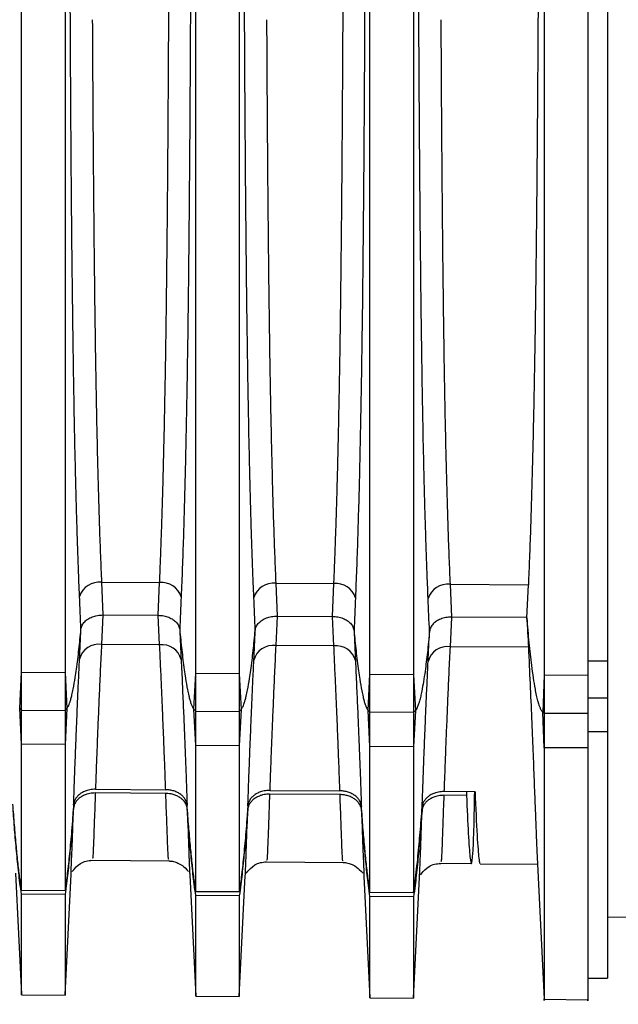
# Model space of a CAD drawing. Header units: millimetres. Extents: x -103 to 103, y -42 to 108.
# Tile 10 of 26: x -44 to -31, y 19 to 42. Entities that reach past the tile are written whole.
import ezdxf

# ---------------------------------------------------------------- set-up
doc = ezdxf.new("R2010")
doc.units = ezdxf.units.MM

msp = doc.modelspace()

# ---------------------------------------------------------------- linework, layer by layer
at = {"color": 7, "linetype": 'Continuous', "lineweight": 25}
for p, q in [((-31, 107), (-31, 19.866)), ((-44.45, 21.884), (-44.45, 89.979)), ((-43.45, 89.985), (-43.45, 21.878)), ((-40.45, 21.858), (-40.45, 90.003)), ((-39.45, 90.009), (-39.45, 21.852)), ((-36.45, 21.832), (-36.45, 90.027)), ((-35.45, 90.033), (-35.45, 21.826)), ((-42.613, 28.954), (-41.279, 28.946)), ((-42.613, 28.954), (-42.582, 28.202)), ((-41.311, 28.194), (-41.279, 28.946)), ((-38.613, 28.93), (-37.279, 28.922)), ((-38.613, 28.93), (-38.581, 28.177)), ((-37.311, 28.169), (-37.279, 28.922)), ((-34.613, 28.907), (-34.581, 28.152)), ((-32.847, 28.139), (-32.815, 28.894)), ((-42.582, 28.202), (-42.613, 27.525)), ((-42.582, 28.202), (-41.311, 28.194)), ((-41.279, 27.517), (-41.311, 28.194)), ((-38.581, 28.177), (-38.613, 27.499)), ((-38.581, 28.177), (-37.311, 28.169)), ((-37.279, 27.491), (-37.311, 28.169)), ((-34.581, 28.152), (-34.613, 27.473)), ((-32.847, 28.142), (-34.581, 28.152)), ((-41.279, 27.517), (-42.613, 27.525)), ((-37.279, 27.491), (-38.613, 27.499)), ((-31.45, 27.146), (-31, 27.146)), ((-44.491, 26.062), (-44.45, 26.89)), ((-44.45, 26.89), (-43.45, 26.884)), ((-43.45, 26.884), (-43.409, 26.055)), ((-40.491, 26.037), (-40.45, 26.867)), ((-40.45, 26.867), (-39.45, 26.861)), ((-39.45, 26.861), (-39.409, 26.031)), ((-36.491, 26.012), (-36.45, 26.843)), ((-36.45, 26.843), (-35.45, 26.837)), ((-35.45, 26.837), (-35.409, 26.006)), ((-32.45, 26.82), (-32.481, 25.968)), ((-31.45, 26.814), (-32.45, 26.82)), ((-32.45, 26.82), (-32.45, 25.155)), ((-31.45, 26.814), (-31.45, 25.149)), ((-31, 26.289), (-31.45, 26.289)), ((-44.45, 25.233), (-44.491, 26.062)), ((-44.491, 26.062), (-44.45, 26.018)), ((-44.45, 26.018), (-43.45, 26.012)), ((-43.409, 26.055), (-43.45, 25.227)), ((-43.45, 26.012), (-43.409, 26.055)), ((-40.45, 25.207), (-40.491, 26.037)), ((-40.491, 26.037), (-40.45, 25.993)), ((-40.45, 25.993), (-39.45, 25.987)), ((-39.409, 26.031), (-39.45, 25.201)), ((-39.45, 25.987), (-39.409, 26.031)), ((-36.45, 25.181), (-36.491, 26.012)), ((-36.491, 26.012), (-36.45, 25.969)), ((-35.409, 26.006), (-35.45, 25.175)), ((-35.409, 26.006), (-35.45, 25.963)), ((-35.45, 25.963), (-36.45, 25.969)), ((-32.45, 25.155), (-32.481, 25.968)), ((-32.45, 25.944), (-32.481, 25.968)), ((-31.45, 25.938), (-32.45, 25.944)), ((-31, 25.517), (-31.45, 25.517)), ((-43.45, 25.227), (-44.45, 25.233)), ((-39.45, 25.201), (-40.45, 25.207)), ((-35.45, 25.175), (-36.45, 25.181)), ((-31.45, 25.149), (-32.45, 25.155)), ((-42.752, 24.201), (-41.14, 24.191)), ((-41.137, 24.105), (-42.755, 24.116)), ((-37.137, 24.078), (-38.755, 24.089)), ((-38.752, 24.175), (-37.14, 24.164)), ((-34.235, 24.059), (-34.755, 24.063)), ((-34.039, 24.144), (-34.752, 24.148)), ((-34.235, 24.145), (-34.235, 24.059)), ((-32.619, 22.794), (-32.45, 19.38)), ((-42.861, 22.571), (-41.035, 22.555)), ((-38.861, 22.536), (-37.031, 22.52)), ((-34.861, 22.501), (-34.122, 22.494)), ((-33.922, 22.493), (-32.603, 22.481)), ((-44.588, 22.274), (-44.45, 19.487)), ((-43.45, 19.479), (-43.313, 22.254)), ((-40.588, 22.239), (-40.45, 19.452)), ((-39.45, 19.444), (-39.313, 22.219)), ((-36.588, 22.205), (-36.45, 19.417)), ((-35.45, 19.409), (-35.313, 22.185)), ((-44.45, 21.884), (-43.45, 21.878)), ((-43.45, 21.783), (-44.45, 21.79)), ((-44.45, 19.484), (-44.45, 21.79)), ((-43.45, 21.783), (-43.45, 19.476)), ((-40.45, 21.858), (-39.45, 21.852)), ((-39.45, 21.757), (-40.45, 21.764)), ((-40.45, 19.449), (-40.45, 21.764)), ((-39.45, 21.757), (-39.45, 19.441)), ((-35.45, 21.826), (-36.45, 21.832)), ((-35.45, 21.731), (-36.45, 21.738)), ((-36.45, 19.414), (-36.45, 21.738)), ((-35.45, 21.731), (-35.45, 19.406)), ((-31, 21.266), (-30.5, 21.271)), ((-31.454, 19.866), (-31, 19.866)), ((-44.45, 19.484), (-43.45, 19.476)), ((-40.45, 19.449), (-39.45, 19.441)), ((-36.45, 19.414), (-35.45, 19.406)), ((-32.451, 19.38), (-31.449, 19.371))]:
    msp.add_line(p, q, dxfattribs=at)
at = {"color": 8, "linetype": 'Continuous', "lineweight": 25}
for p, q in [((-34.613, 28.907), (-32.815, 28.896)), ((-32.815, 27.462), (-34.613, 27.473))]:
    msp.add_line(p, q, dxfattribs=at)
at = {"color": 7, "linetype": 'Continuous', "lineweight": 25}
for centre, radius, start, end in [((-42.667, 28.484), 0.472, 83.4943, 162.0594), ((-41.232, 28.479), 0.469, 17.7149, 95.8062), ((-38.667, 28.461), 0.472, 83.4951, 162.0555), ((-37.232, 28.456), 0.469, 17.7188, 95.8055), ((-34.666, 28.437), 0.472, 83.4958, 162.0515), ((-42.678, 27.078), 0.452, 81.7307, 165.7946), ((-41.22, 27.071), 0.449, 14.0436, 97.4927), ((-38.678, 27.052), 0.452, 81.7315, 165.7906), ((-37.221, 27.045), 0.449, 14.0476, 97.4919), ((-34.678, 27.026), 0.452, 81.7326, 165.7858)]:
    msp.add_arc(centre, radius, start, end, dxfattribs=at)
for points, knots in [([(-32.45, 56.691), (-32.45, 54.663), (-32.45, 52.311), (-32.45, 47.261), (-32.45, 44.564), (-32.45, 41.866)], [0, 0, 0, 0, 0.5, 0.5, 1, 1, 1, 1]), ([(-31.45, 56.697), (-31.45, 56.577), (-31.45, 56.336), (-31.45, 55.968), (-31.45, 55.593), (-31.45, 55.213), (-31.45, 54.826), (-31.45, 54.434), (-31.45, 54.035), (-31.45, 53.201), (-31.45, 51.891), (-31.45, 50.036), (-31.45, 48.091), (-31.45, 46.469), (-31.45, 45.233), (-31.45, 44.395), (-31.45, 43.555), (-31.45, 42.712), (-31.45, 42.148), (-31.45, 41.866)], [0, 0, 0, 0, 0.02949, 0.058941, 0.088367, 0.117782, 0.147198, 0.176629, 0.206088, 0.235588, 0.359293, 0.483036, 0.611091, 0.739163, 0.791411, 0.843545, 0.895639, 0.947766, 1, 1, 1, 1]), ([(-43.116, 28.63), (-43.121, 28.737), (-43.13, 28.953), (-43.143, 29.288), (-43.155, 29.631), (-43.167, 29.985), (-43.178, 30.348), (-43.189, 30.722), (-43.199, 31.105), (-43.218, 31.848), (-43.242, 33.02), (-43.267, 34.626), (-43.288, 36.34), (-43.304, 38.055), (-43.317, 39.845), (-43.325, 41.249), (-43.33, 42.306), (-43.333, 42.977), (-43.336, 43.666), (-43.338, 44.37), (-43.341, 45.089), (-43.343, 45.822), (-43.345, 46.565), (-43.347, 47.318), (-43.349, 48.077), (-43.351, 48.841), (-43.353, 49.607), (-43.354, 50.372), (-43.355, 51.133), (-43.356, 51.888), (-43.357, 52.634), (-43.358, 53.366), (-43.358, 54.085), (-43.358, 54.545), (-43.359, 54.776)], [0, 0, 0, 0, 0.01512, 0.0304, 0.045846, 0.061462, 0.077253, 0.093224, 0.10938, 0.125725, 0.185537, 0.250212, 0.31017, 0.375502, 0.435345, 0.500045, 0.522879, 0.546381, 0.570542, 0.595348, 0.620789, 0.646849, 0.673512, 0.700759, 0.728571, 0.756924, 0.785796, 0.815159, 0.844987, 0.875249, 0.905915, 0.936952, 0.968325, 1, 1, 1, 1]), ([(-40.542, 54.786), (-40.542, 54.683), (-40.542, 54.476), (-40.542, 54.159), (-40.542, 53.839), (-40.543, 53.516), (-40.543, 53.189), (-40.543, 52.859), (-40.544, 52.527), (-40.544, 52.192), (-40.544, 51.854), (-40.545, 51.515), (-40.545, 51.175), (-40.546, 50.833), (-40.546, 50.49), (-40.547, 50.146), (-40.548, 49.801), (-40.548, 49.457), (-40.549, 49.112), (-40.55, 48.767), (-40.55, 48.423), (-40.551, 48.08), (-40.552, 47.737), (-40.553, 47.396), (-40.554, 47.056), (-40.555, 46.717), (-40.556, 46.381), (-40.557, 46.046), (-40.558, 45.713), (-40.559, 45.383), (-40.56, 45.055), (-40.561, 44.73), (-40.562, 44.407), (-40.563, 44.088), (-40.564, 43.772), (-40.566, 43.459), (-40.567, 43.149), (-40.568, 42.843), (-40.57, 42.54), (-40.571, 42.241), (-40.573, 41.946), (-40.577, 41.134), (-40.584, 39.852), (-40.597, 38.062), (-40.613, 36.346), (-40.633, 34.63), (-40.659, 33.02), (-40.686, 31.71), (-40.712, 30.717), (-40.734, 29.979), (-40.758, 29.28), (-40.776, 28.84), (-40.785, 28.622)], [0, 0, 0, 0, 0.014283, 0.028509, 0.0426746, 0.0567765, 0.0708117, 0.0847769, 0.0986691, 0.1124852, 0.1262223, 0.1398773, 0.1534475, 0.1669299, 0.180322, 0.193621, 0.2068243, 0.2199294, 0.2329339, 0.2458353, 0.2586314, 0.27132, 0.2838989, 0.2963661, 0.3087195, 0.3209573, 0.3330777, 0.3450788, 0.3569591, 0.3687169, 0.3803508, 0.3918592, 0.4032409, 0.4144944, 0.4256187, 0.4366126, 0.4474749, 0.4582047, 0.468801, 0.479263, 0.4895897, 0.4997806, 0.5643932, 0.6241709, 0.689477, 0.7494243, 0.8142537, 0.8742146, 0.9067244, 0.9384999, 0.9695785, 1, 1, 1, 1]), ([(-39.116, 28.606), (-39.121, 28.714), (-39.13, 28.931), (-39.142, 29.265), (-39.155, 29.609), (-39.167, 29.964), (-39.178, 30.328), (-39.189, 30.702), (-39.199, 31.087), (-39.218, 31.83), (-39.242, 33.005), (-39.267, 34.613), (-39.288, 36.33), (-39.304, 38.048), (-39.317, 39.842), (-39.325, 41.248), (-39.33, 42.307), (-39.333, 42.979), (-39.336, 43.669), (-39.338, 44.375), (-39.341, 45.095), (-39.343, 45.829), (-39.345, 46.573), (-39.347, 47.327), (-39.349, 48.088), (-39.351, 48.853), (-39.353, 49.62), (-39.354, 50.387), (-39.355, 51.15), (-39.356, 51.906), (-39.357, 52.653), (-39.358, 53.387), (-39.358, 54.107), (-39.358, 54.568), (-39.359, 54.799)], [0, 0, 0, 0, 0.015119, 0.030398, 0.045844, 0.061459, 0.077251, 0.093222, 0.109379, 0.125725, 0.185534, 0.250212, 0.310167, 0.375503, 0.435343, 0.500045, 0.522877, 0.546377, 0.570536, 0.595342, 0.620782, 0.646841, 0.673503, 0.700751, 0.728562, 0.756916, 0.785788, 0.815153, 0.844981, 0.875245, 0.905912, 0.93695, 0.968324, 1, 1, 1, 1]), ([(-36.542, 54.809), (-36.542, 54.705), (-36.542, 54.498), (-36.542, 54.181), (-36.542, 53.86), (-36.543, 53.536), (-36.543, 53.208), (-36.543, 52.878), (-36.544, 52.545), (-36.544, 52.209), (-36.544, 51.871), (-36.545, 51.531), (-36.545, 51.19), (-36.546, 50.847), (-36.546, 50.503), (-36.547, 50.159), (-36.548, 49.813), (-36.548, 49.468), (-36.549, 49.122), (-36.55, 48.777), (-36.55, 48.432), (-36.551, 48.088), (-36.552, 47.745), (-36.553, 47.403), (-36.554, 47.062), (-36.555, 46.723), (-36.556, 46.385), (-36.557, 46.05), (-36.558, 45.716), (-36.559, 45.385), (-36.56, 45.057), (-36.561, 44.731), (-36.562, 44.408), (-36.563, 44.088), (-36.564, 43.771), (-36.566, 43.457), (-36.567, 43.147), (-36.568, 42.84), (-36.57, 42.537), (-36.571, 42.237), (-36.573, 41.941), (-36.577, 41.129), (-36.584, 39.844), (-36.597, 38.051), (-36.613, 36.333), (-36.633, 34.614), (-36.659, 33.003), (-36.686, 31.691), (-36.712, 30.697), (-36.734, 29.958), (-36.758, 29.257), (-36.776, 28.817), (-36.785, 28.598)], [0, 0, 0, 0, 0.014289, 0.028521, 0.042693, 0.056801, 0.070842, 0.084813, 0.098711, 0.112533, 0.126275, 0.139936, 0.153512, 0.166999, 0.180397, 0.193701, 0.206909, 0.220019, 0.233028, 0.245934, 0.258735, 0.271428, 0.284011, 0.296482, 0.30884, 0.321081, 0.333205, 0.34521, 0.357094, 0.368854, 0.380491, 0.392003, 0.403387, 0.414643, 0.425769, 0.436765, 0.44763, 0.458361, 0.468959, 0.479422, 0.48975, 0.499942, 0.564544, 0.62431, 0.689602, 0.749533, 0.814318, 0.874236, 0.906742, 0.938512, 0.969585, 1, 1, 1, 1]), ([(-35.116, 28.583), (-35.12, 28.691), (-35.129, 28.908), (-35.142, 29.243), (-35.155, 29.588), (-35.166, 29.943), (-35.178, 30.307), (-35.189, 30.682), (-35.199, 31.068), (-35.218, 31.813), (-35.242, 32.989), (-35.267, 34.601), (-35.288, 36.32), (-35.304, 38.042), (-35.317, 39.838), (-35.325, 41.247), (-35.33, 42.308), (-35.333, 42.981), (-35.336, 43.672), (-35.338, 44.379), (-35.341, 45.101), (-35.343, 45.835), (-35.345, 46.582), (-35.347, 47.337), (-35.349, 48.099), (-35.351, 48.865), (-35.353, 49.634), (-35.354, 50.402), (-35.355, 51.166), (-35.356, 51.924), (-35.357, 52.672), (-35.358, 53.407), (-35.358, 54.129), (-35.358, 54.59), (-35.359, 54.822)], [0, 0, 0, 0, 0.0151181, 0.0303968, 0.0458414, 0.0614571, 0.0772486, 0.0932205, 0.1093777, 0.1257247, 0.1855312, 0.2502124, 0.3101646, 0.3755026, 0.4353414, 0.5000446, 0.522875, 0.5463735, 0.5705306, 0.595335, 0.620774, 0.6468328, 0.6734949, 0.700742, 0.7285539, 0.7569083, 0.7857811, 0.8151462, 0.8449759, 0.8752404, 0.9059084, 0.9369473, 0.9683229, 1, 1, 1, 1]), ([(-41.068, 41.866), (-41.067, 42.011), (-41.066, 42.302), (-41.064, 42.742), (-41.062, 43.189), (-41.06, 43.643), (-41.058, 44.103), (-41.056, 44.57), (-41.055, 45.043), (-41.053, 45.522), (-41.051, 46.006), (-41.05, 46.494), (-41.049, 46.987), (-41.047, 47.483), (-41.046, 47.983), (-41.045, 48.485), (-41.044, 48.99), (-41.043, 49.496), (-41.042, 50.002), (-41.041, 50.509), (-41.04, 51.016), (-41.04, 51.52), (-41.039, 52.023), (-41.039, 52.523), (-41.038, 53.019), (-41.038, 53.51), (-41.037, 53.997), (-41.037, 54.313), (-41.037, 54.472)], [0, 0, 0, 0, 0.031496, 0.063549, 0.09616, 0.129327, 0.163052, 0.197335, 0.232174, 0.267571, 0.303525, 0.340036, 0.377104, 0.41473, 0.452913, 0.491653, 0.530951, 0.570805, 0.611217, 0.652186, 0.693713, 0.735796, 0.778437, 0.821635, 0.865391, 0.909703, 0.954573, 1, 1, 1, 1]), ([(-37.068, 41.866), (-37.067, 42.011), (-37.066, 42.302), (-37.064, 42.743), (-37.062, 43.191), (-37.06, 43.646), (-37.058, 44.107), (-37.056, 44.575), (-37.055, 45.049), (-37.053, 45.528), (-37.051, 46.013), (-37.05, 46.502), (-37.049, 46.996), (-37.047, 47.493), (-37.046, 47.994), (-37.045, 48.497), (-37.044, 49.002), (-37.043, 49.509), (-37.042, 50.017), (-37.041, 50.525), (-37.04, 51.032), (-37.04, 51.538), (-37.039, 52.042), (-37.039, 52.542), (-37.038, 53.04), (-37.038, 53.532), (-37.037, 54.019), (-37.037, 54.335), (-37.037, 54.495)], [0, 0, 0, 0, 0.0314928, 0.063543, 0.0961508, 0.1293161, 0.1630388, 0.1973191, 0.2321569, 0.2675522, 0.303505, 0.3400153, 0.3770831, 0.4147084, 0.4528912, 0.4916316, 0.5309294, 0.5707847, 0.6111975, 0.6521678, 0.6936956, 0.7357809, 0.7784237, 0.821624, 0.8653818, 0.909697, 0.9545698, 1, 1, 1, 1]), ([(-32.559, 54.494), (-32.559, 54.376), (-32.559, 54.143), (-32.559, 53.786), (-32.559, 53.425), (-32.56, 53.062), (-32.56, 52.696), (-32.56, 52.328), (-32.561, 51.957), (-32.561, 51.585), (-32.562, 51.212), (-32.563, 50.837), (-32.563, 50.462), (-32.564, 50.086), (-32.565, 49.711), (-32.566, 49.335), (-32.566, 48.96), (-32.567, 48.585), (-32.568, 48.211), (-32.569, 47.839), (-32.57, 47.467), (-32.571, 47.098), (-32.573, 46.73), (-32.574, 46.364), (-32.575, 46.001), (-32.576, 45.639), (-32.578, 45.281), (-32.579, 44.925), (-32.581, 44.572), (-32.582, 44.222), (-32.584, 43.875), (-32.585, 43.531), (-32.587, 43.191), (-32.588, 42.855), (-32.59, 42.522), (-32.592, 42.193), (-32.593, 41.975), (-32.594, 41.866)], [0, 0, 0, 0, 0.033501, 0.066713, 0.099634, 0.132266, 0.164607, 0.196659, 0.22842, 0.259892, 0.291073, 0.321965, 0.352566, 0.382878, 0.412899, 0.44263, 0.472072, 0.501223, 0.530085, 0.558656, 0.586938, 0.614929, 0.64263, 0.670042, 0.697163, 0.723995, 0.750536, 0.776787, 0.802749, 0.82842, 0.853802, 0.878893, 0.903694, 0.928206, 0.952427, 0.976359, 1, 1, 1, 1]), ([(-42.824, 41.866), (-42.823, 41.716), (-42.821, 41.417), (-42.819, 40.973), (-42.816, 40.535), (-42.814, 40.106), (-42.811, 39.684), (-42.808, 39.271), (-42.805, 38.865), (-42.802, 38.468), (-42.799, 38.079), (-42.795, 37.698), (-42.792, 37.326), (-42.789, 36.962), (-42.785, 36.607), (-42.781, 36.26), (-42.777, 35.922), (-42.773, 35.593), (-42.769, 35.272), (-42.762, 34.757), (-42.752, 34.062), (-42.737, 33.204), (-42.721, 32.389), (-42.702, 31.617), (-42.683, 30.888), (-42.661, 30.203), (-42.639, 29.558), (-42.622, 29.153), (-42.613, 28.954)], [0, 0, 0, 0, 0.031931, 0.06337, 0.094317, 0.124771, 0.154733, 0.184203, 0.21318, 0.241665, 0.269658, 0.297158, 0.324166, 0.350682, 0.376705, 0.402236, 0.427275, 0.451821, 0.475875, 0.499437, 0.568309, 0.63538, 0.700651, 0.76412, 0.82579, 0.885659, 0.943729, 1, 1, 1, 1]), ([(-41.279, 28.946), (-41.274, 29.058), (-41.265, 29.286), (-41.251, 29.639), (-41.238, 30.005), (-41.225, 30.385), (-41.213, 30.779), (-41.201, 31.187), (-41.19, 31.609), (-41.18, 32.045), (-41.169, 32.496), (-41.16, 32.96), (-41.151, 33.439), (-41.142, 33.931), (-41.134, 34.438), (-41.126, 34.99), (-41.118, 35.594), (-41.111, 36.258), (-41.103, 36.957), (-41.096, 37.692), (-41.09, 38.462), (-41.084, 39.267), (-41.078, 40.105), (-41.073, 40.975), (-41.07, 41.566), (-41.068, 41.866)], [0, 0, 0, 0, 0.031951, 0.06449, 0.097618, 0.131334, 0.16564, 0.200534, 0.236016, 0.272088, 0.308748, 0.345998, 0.383837, 0.422264, 0.461281, 0.500888, 0.548146, 0.597454, 0.648812, 0.702219, 0.757676, 0.815183, 0.874739, 0.936345, 1, 1, 1, 1]), ([(-38.824, 41.866), (-38.823, 41.716), (-38.821, 41.416), (-38.819, 40.971), (-38.816, 40.533), (-38.814, 40.103), (-38.811, 39.68), (-38.808, 39.266), (-38.805, 38.859), (-38.802, 38.461), (-38.799, 38.071), (-38.795, 37.69), (-38.792, 37.317), (-38.788, 36.953), (-38.785, 36.597), (-38.781, 36.25), (-38.777, 35.911), (-38.773, 35.581), (-38.769, 35.26), (-38.762, 34.745), (-38.752, 34.048), (-38.737, 33.188), (-38.72, 32.371), (-38.702, 31.598), (-38.683, 30.868), (-38.661, 30.181), (-38.638, 29.535), (-38.622, 29.13), (-38.613, 28.93)], [0, 0, 0, 0, 0.031935, 0.063378, 0.094327, 0.124784, 0.154748, 0.18422, 0.213198, 0.241684, 0.269677, 0.297177, 0.324184, 0.350699, 0.376721, 0.40225, 0.427286, 0.45183, 0.475881, 0.499439, 0.568321, 0.635399, 0.700673, 0.764144, 0.825812, 0.885677, 0.943739, 1, 1, 1, 1]), ([(-37.279, 28.922), (-37.274, 29.035), (-37.265, 29.263), (-37.251, 29.617), (-37.238, 29.984), (-37.225, 30.364), (-37.213, 30.759), (-37.201, 31.167), (-37.19, 31.59), (-37.18, 32.027), (-37.17, 32.478), (-37.16, 32.943), (-37.151, 33.423), (-37.142, 33.916), (-37.134, 34.424), (-37.126, 34.976), (-37.119, 35.581), (-37.111, 36.247), (-37.103, 36.947), (-37.096, 37.684), (-37.09, 38.455), (-37.084, 39.261), (-37.078, 40.101), (-37.073, 40.973), (-37.07, 41.565), (-37.068, 41.866)], [0, 0, 0, 0, 0.031941, 0.064472, 0.097592, 0.131302, 0.165601, 0.20049, 0.235969, 0.272037, 0.308696, 0.345944, 0.383782, 0.42221, 0.461228, 0.500836, 0.548081, 0.59738, 0.648734, 0.702142, 0.757605, 0.815122, 0.874693, 0.93632, 1, 1, 1, 1]), ([(-34.824, 41.866), (-34.823, 41.715), (-34.821, 41.415), (-34.819, 40.969), (-34.816, 40.53), (-34.814, 40.099), (-34.811, 39.676), (-34.808, 39.261), (-34.805, 38.854), (-34.802, 38.455), (-34.799, 38.064), (-34.795, 37.682), (-34.792, 37.309), (-34.788, 36.944), (-34.785, 36.587), (-34.781, 36.24), (-34.777, 35.9), (-34.773, 35.57), (-34.769, 35.248), (-34.762, 34.732), (-34.752, 34.033), (-34.737, 33.172), (-34.72, 32.354), (-34.702, 31.579), (-34.682, 30.848), (-34.661, 30.16), (-34.638, 29.513), (-34.621, 29.107), (-34.613, 28.907)], [0, 0, 0, 0, 0.031939, 0.063384, 0.094336, 0.124796, 0.154761, 0.184234, 0.213214, 0.2417, 0.269693, 0.297193, 0.3242, 0.350713, 0.376733, 0.402261, 0.427295, 0.451836, 0.475883, 0.499438, 0.56833, 0.635415, 0.700694, 0.764167, 0.825833, 0.885694, 0.943749, 1, 1, 1, 1]), ([(-32.594, 41.866), (-32.595, 41.716), (-32.596, 41.417), (-32.599, 40.972), (-32.602, 40.535), (-32.605, 40.104), (-32.608, 39.681), (-32.611, 39.266), (-32.615, 38.859), (-32.618, 38.46), (-32.622, 38.069), (-32.625, 37.686), (-32.629, 37.311), (-32.633, 36.944), (-32.637, 36.586), (-32.641, 36.236), (-32.645, 35.894), (-32.65, 35.561), (-32.654, 35.236), (-32.661, 34.723), (-32.672, 34.031), (-32.688, 33.179), (-32.705, 32.366), (-32.724, 31.593), (-32.744, 30.859), (-32.766, 30.166), (-32.789, 29.51), (-32.806, 29.098), (-32.815, 28.894)], [0, 0, 0, 0, 0.031784, 0.063097, 0.093939, 0.124309, 0.154208, 0.183636, 0.212592, 0.241078, 0.269092, 0.296634, 0.323706, 0.350306, 0.376435, 0.402093, 0.427279, 0.451995, 0.476239, 0.500012, 0.567788, 0.634055, 0.698815, 0.762066, 0.82381, 0.884047, 0.942777, 1, 1, 1, 1]), ([(-32.45, 41.866), (-32.45, 40.493), (-32.45, 39.119), (-32.45, 36.418), (-32.45, 35.09), (-32.45, 32.525), (-32.45, 31.288), (-32.45, 28.946), (-32.45, 27.841), (-32.45, 26.82)], [0, 0, 0, 0, 0.25, 0.25, 0.5, 0.5, 0.75, 0.75, 1, 1, 1, 1]), ([(-31.45, 41.866), (-31.45, 41.707), (-31.45, 41.388), (-31.45, 40.91), (-31.45, 40.433), (-31.45, 39.957), (-31.45, 39.482), (-31.45, 39.008), (-31.45, 38.535), (-31.45, 38.064), (-31.45, 37.057), (-31.45, 35.531), (-31.45, 33.555), (-31.45, 31.671), (-31.45, 30.259), (-31.45, 29.256), (-31.45, 28.62), (-31.45, 28.001), (-31.45, 27.397), (-31.45, 27.008), (-31.45, 26.814)], [0, 0, 0, 0, 0.02904, 0.058033, 0.086993, 0.115931, 0.144862, 0.173799, 0.202754, 0.231741, 0.260772, 0.388867, 0.516976, 0.640717, 0.764492, 0.811643, 0.858713, 0.905758, 0.952835, 1, 1, 1, 1]), ([(-43.084, 27.872), (-43.082, 27.888), (-43.077, 27.92), (-43.058, 27.967), (-43.032, 28.009), (-43, 28.047), (-42.965, 28.08), (-42.911, 28.12), (-42.828, 28.162), (-42.71, 28.196), (-42.624, 28.2), (-42.582, 28.202)], [0, 0, 0, 0, 0.092158, 0.182409, 0.269435, 0.352079, 0.429399, 0.500692, 0.66216, 0.830744, 1, 1, 1, 1]), ([(-41.311, 28.194), (-41.29, 28.193), (-41.248, 28.192), (-41.185, 28.183), (-41.125, 28.169), (-41.069, 28.149), (-41.018, 28.125), (-40.958, 28.09), (-40.894, 28.036), (-40.836, 27.957), (-40.823, 27.896), (-40.817, 27.864)], [0, 0, 0, 0, 0.08439, 0.169472, 0.254434, 0.338459, 0.420772, 0.500673, 0.6492, 0.818323, 1, 1, 1, 1]), ([(-39.084, 27.847), (-39.082, 27.863), (-39.077, 27.896), (-39.058, 27.942), (-39.032, 27.985), (-39, 28.022), (-38.965, 28.055), (-38.91, 28.095), (-38.828, 28.137), (-38.709, 28.171), (-38.624, 28.175), (-38.581, 28.177)], [0, 0, 0, 0, 0.092158, 0.182408, 0.269434, 0.352078, 0.429398, 0.500692, 0.662161, 0.830744, 1, 1, 1, 1]), ([(-37.311, 28.169), (-37.29, 28.169), (-37.248, 28.167), (-37.186, 28.158), (-37.126, 28.144), (-37.069, 28.124), (-37.018, 28.101), (-36.958, 28.065), (-36.894, 28.012), (-36.836, 27.932), (-36.824, 27.871), (-36.817, 27.839)], [0, 0, 0, 0, 0.0843893, 0.169471, 0.2544326, 0.3384581, 0.4207711, 0.5006728, 0.6492004, 0.8183232, 1, 1, 1, 1]), ([(-34.581, 28.152), (-34.602, 28.152), (-34.645, 28.151), (-34.708, 28.142), (-34.769, 28.129), (-34.827, 28.109), (-34.879, 28.086), (-34.939, 28.051), (-35.005, 27.997), (-35.064, 27.917), (-35.077, 27.854), (-35.084, 27.822)], [0, 0, 0, 0, 0.084439, 0.16956, 0.254524, 0.338489, 0.420657, 0.500314, 0.648642, 0.817969, 1, 1, 1, 1]), ([(-32.481, 25.968), (-32.487, 25.974), (-32.499, 25.986), (-32.514, 26.008), (-32.527, 26.033), (-32.54, 26.061), (-32.552, 26.091), (-32.564, 26.124), (-32.575, 26.158), (-32.585, 26.193), (-32.603, 26.259), (-32.627, 26.362), (-32.662, 26.538), (-32.699, 26.767), (-32.747, 27.121), (-32.798, 27.582), (-32.83, 27.947), (-32.847, 28.139)], [0, 0, 0, 0, 0.00967, 0.020608, 0.032874, 0.046352, 0.06083, 0.076142, 0.092096, 0.10849, 0.125145, 0.184355, 0.250194, 0.368376, 0.500087, 0.736638, 1, 1, 1, 1]), ([(-43.409, 26.055), (-43.403, 26.062), (-43.389, 26.079), (-43.372, 26.111), (-43.353, 26.154), (-43.333, 26.209), (-43.312, 26.281), (-43.287, 26.38), (-43.252, 26.544), (-43.218, 26.741), (-43.174, 27.044), (-43.129, 27.413), (-43.099, 27.718), (-43.084, 27.872)], [0, 0, 0, 0, 0.0133997, 0.0316386, 0.0556696, 0.0864703, 0.1250639, 0.1754374, 0.2500708, 0.3959052, 0.5000718, 0.7480166, 1, 1, 1, 1]), ([(-40.817, 27.864), (-40.802, 27.709), (-40.772, 27.402), (-40.727, 27.031), (-40.683, 26.727), (-40.649, 26.528), (-40.614, 26.363), (-40.587, 26.259), (-40.563, 26.179), (-40.538, 26.115), (-40.517, 26.069), (-40.498, 26.046), (-40.491, 26.037)], [0, 0, 0, 0, 0.25205, 0.499937, 0.604642, 0.749881, 0.824582, 0.874905, 0.92194, 0.957167, 0.982559, 1, 1, 1, 1]), ([(-39.409, 26.031), (-39.403, 26.038), (-39.389, 26.055), (-39.372, 26.086), (-39.353, 26.129), (-39.333, 26.185), (-39.312, 26.256), (-39.287, 26.355), (-39.252, 26.519), (-39.218, 26.717), (-39.173, 27.019), (-39.129, 27.388), (-39.099, 27.693), (-39.084, 27.847)], [0, 0, 0, 0, 0.013408, 0.031652, 0.055685, 0.086482, 0.125064, 0.175466, 0.250071, 0.396098, 0.500072, 0.748042, 1, 1, 1, 1]), ([(-36.817, 27.839), (-36.802, 27.684), (-36.772, 27.378), (-36.727, 27.006), (-36.683, 26.702), (-36.649, 26.503), (-36.614, 26.338), (-36.588, 26.234), (-36.563, 26.154), (-36.539, 26.09), (-36.517, 26.045), (-36.498, 26.022), (-36.491, 26.012)], [0, 0, 0, 0, 0.252025, 0.499937, 0.604458, 0.74988, 0.824553, 0.874905, 0.921926, 0.957152, 0.982549, 1, 1, 1, 1]), ([(-35.084, 27.822), (-35.099, 27.663), (-35.129, 27.357), (-35.176, 26.974), (-35.22, 26.676), (-35.254, 26.485), (-35.285, 26.337), (-35.309, 26.24), (-35.335, 26.153), (-35.359, 26.089), (-35.384, 26.038), (-35.402, 26.015), (-35.409, 26.006)], [0, 0, 0, 0, 0.260863, 0.499937, 0.629611, 0.749944, 0.813836, 0.874952, 0.911292, 0.957109, 0.983737, 1, 1, 1, 1]), ([(-42.613, 27.525), (-42.618, 27.429), (-42.627, 27.237), (-42.64, 26.954), (-42.653, 26.675), (-42.665, 26.4), (-42.677, 26.13), (-42.688, 25.864), (-42.699, 25.604), (-42.709, 25.351), (-42.718, 25.104), (-42.728, 24.865), (-42.736, 24.634), (-42.745, 24.411), (-42.75, 24.271), (-42.752, 24.201)], [0, 0, 0, 0, 0.070281, 0.141669, 0.214163, 0.287764, 0.362472, 0.438287, 0.515209, 0.593238, 0.672375, 0.75262, 0.833972, 0.916432, 1, 1, 1, 1]), ([(-41.14, 24.191), (-41.142, 24.251), (-41.146, 24.372), (-41.153, 24.564), (-41.161, 24.762), (-41.169, 24.966), (-41.177, 25.176), (-41.186, 25.392), (-41.194, 25.612), (-41.204, 25.837), (-41.213, 26.067), (-41.223, 26.3), (-41.234, 26.537), (-41.244, 26.778), (-41.256, 27.021), (-41.267, 27.266), (-41.275, 27.434), (-41.279, 27.517)], [0, 0, 0, 0, 0.07245, 0.144073, 0.214869, 0.28484, 0.353984, 0.422302, 0.489794, 0.55646, 0.6223, 0.687314, 0.751502, 0.814865, 0.877402, 0.939114, 1, 1, 1, 1]), ([(-38.613, 27.499), (-38.618, 27.404), (-38.627, 27.211), (-38.64, 26.929), (-38.653, 26.649), (-38.665, 26.374), (-38.676, 26.104), (-38.688, 25.838), (-38.698, 25.579), (-38.708, 25.325), (-38.718, 25.078), (-38.727, 24.839), (-38.736, 24.608), (-38.744, 24.385), (-38.75, 24.245), (-38.752, 24.175)], [0, 0, 0, 0, 0.0702928, 0.14169, 0.2141919, 0.2877986, 0.3625103, 0.4383271, 0.5152491, 0.5932766, 0.6724097, 0.7526484, 0.833993, 0.9164434, 1, 1, 1, 1]), ([(-37.14, 24.164), (-37.142, 24.225), (-37.147, 24.346), (-37.154, 24.538), (-37.161, 24.736), (-37.169, 24.94), (-37.177, 25.15), (-37.186, 25.366), (-37.195, 25.586), (-37.204, 25.812), (-37.214, 26.041), (-37.224, 26.275), (-37.234, 26.512), (-37.245, 26.752), (-37.256, 26.995), (-37.267, 27.24), (-37.275, 27.408), (-37.279, 27.491)], [0, 0, 0, 0, 0.07244, 0.144054, 0.214844, 0.284808, 0.353948, 0.422263, 0.489754, 0.55642, 0.622261, 0.687278, 0.751471, 0.814839, 0.877383, 0.939104, 1, 1, 1, 1]), ([(-34.613, 27.473), (-34.618, 27.378), (-34.627, 27.185), (-34.64, 26.903), (-34.652, 26.624), (-34.665, 26.349), (-34.676, 26.078), (-34.687, 25.813), (-34.698, 25.553), (-34.708, 25.299), (-34.718, 25.053), (-34.727, 24.813), (-34.736, 24.582), (-34.744, 24.358), (-34.749, 24.219), (-34.752, 24.148)], [0, 0, 0, 0, 0.070299, 0.141702, 0.214208, 0.287818, 0.362532, 0.43835, 0.515272, 0.593298, 0.672429, 0.752665, 0.834005, 0.91645, 1, 1, 1, 1]), ([(-32.815, 27.459), (-32.801, 27.177), (-32.775, 26.602), (-32.74, 25.812), (-32.71, 25.067), (-32.683, 24.388), (-32.661, 23.83), (-32.644, 23.38), (-32.63, 23.032), (-32.622, 22.872), (-32.619, 22.794)], [0, 0, 0, 0, 0.120249, 0.245366, 0.375353, 0.510211, 0.649942, 0.764332, 0.886521, 1, 1, 1, 1]), ([(-43.253, 23.845), (-43.251, 23.909), (-43.246, 24.036), (-43.239, 24.236), (-43.232, 24.442), (-43.224, 24.653), (-43.216, 24.868), (-43.207, 25.088), (-43.196, 25.38), (-43.18, 25.751), (-43.161, 26.214), (-43.14, 26.69), (-43.124, 27.024), (-43.116, 27.189)], [0, 0, 0, 0, 0.074715, 0.148268, 0.220651, 0.291859, 0.361886, 0.430728, 0.498384, 0.626853, 0.753242, 0.8776, 1, 1, 1, 1]), ([(-40.785, 27.18), (-40.78, 27.085), (-40.771, 26.895), (-40.759, 26.617), (-40.747, 26.343), (-40.735, 26.075), (-40.724, 25.811), (-40.713, 25.554), (-40.701, 25.251), (-40.687, 24.908), (-40.673, 24.532), (-40.66, 24.169), (-40.652, 23.947), (-40.648, 23.835)], [0, 0, 0, 0, 0.0697408, 0.1401003, 0.2110957, 0.2827412, 0.3550481, 0.4280254, 0.5016801, 0.6208812, 0.743683, 0.8700667, 1, 1, 1, 1]), ([(-39.253, 23.819), (-39.251, 23.883), (-39.246, 24.01), (-39.239, 24.21), (-39.231, 24.416), (-39.224, 24.627), (-39.215, 24.843), (-39.207, 25.062), (-39.195, 25.354), (-39.18, 25.726), (-39.16, 26.188), (-39.139, 26.664), (-39.124, 26.998), (-39.116, 27.163)], [0, 0, 0, 0, 0.074694, 0.1482312, 0.2206039, 0.2918059, 0.3618322, 0.4306795, 0.498346, 0.6268076, 0.7532004, 0.8775735, 1, 1, 1, 1]), ([(-36.785, 27.154), (-36.781, 27.06), (-36.772, 26.869), (-36.759, 26.591), (-36.747, 26.318), (-36.735, 26.049), (-36.724, 25.786), (-36.713, 25.528), (-36.701, 25.225), (-36.687, 24.882), (-36.673, 24.506), (-36.66, 24.143), (-36.652, 23.921), (-36.648, 23.808)], [0, 0, 0, 0, 0.069747, 0.140109, 0.211102, 0.282741, 0.355037, 0.427999, 0.501635, 0.620872, 0.743693, 0.87008, 1, 1, 1, 1]), ([(-35.253, 23.792), (-35.25, 23.857), (-35.246, 23.984), (-35.239, 24.186), (-35.231, 24.392), (-35.223, 24.604), (-35.215, 24.821), (-35.206, 25.041), (-35.195, 25.333), (-35.18, 25.704), (-35.16, 26.165), (-35.139, 26.64), (-35.124, 26.972), (-35.116, 27.137)], [0, 0, 0, 0, 0.074973, 0.148775, 0.2214, 0.292841, 0.363092, 0.432152, 0.500017, 0.628025, 0.753988, 0.877956, 1, 1, 1, 1]), ([(-32.45, 25.155), (-32.45, 24.299), (-32.45, 22.586), (-32.45, 20.777), (-32.45, 19.707), (-32.45, 19.266), (-32.45, 19.388), (-32.45, 19.392)], [0, 0, 0, 0, 0.247928, 0.495856, 0.743785, 0.991713, 1, 1, 1, 1]), ([(-31.45, 25.149), (-31.45, 24.292), (-31.45, 22.578), (-31.45, 20.768), (-31.45, 19.698), (-31.45, 19.257), (-31.45, 19.379), (-31.45, 19.384)], [0, 0, 0, 0, 0.247756, 0.495512, 0.743269, 0.991025, 1, 1, 1, 1]), ([(-42.752, 24.201), (-42.774, 24.201), (-42.817, 24.2), (-42.881, 24.19), (-42.953, 24.172), (-43.03, 24.142), (-43.104, 24.098), (-43.166, 24.043), (-43.211, 23.982), (-43.244, 23.915), (-43.25, 23.869), (-43.253, 23.845)], [0, 0, 0, 0, 0.081458, 0.164401, 0.250406, 0.372295, 0.499647, 0.620215, 0.748889, 0.873096, 1, 1, 1, 1]), ([(-40.648, 23.835), (-40.649, 23.85), (-40.653, 23.88), (-40.668, 23.925), (-40.693, 23.975), (-40.733, 24.029), (-40.792, 24.083), (-40.865, 24.129), (-40.95, 24.163), (-41.043, 24.186), (-41.107, 24.189), (-41.14, 24.191)], [0, 0, 0, 0, 0.082877, 0.166108, 0.250794, 0.37485, 0.499823, 0.622233, 0.749901, 0.874427, 1, 1, 1, 1]), ([(-42.755, 24.116), (-42.777, 24.115), (-42.82, 24.114), (-42.884, 24.104), (-42.956, 24.087), (-43.033, 24.056), (-43.107, 24.011), (-43.169, 23.956), (-43.215, 23.895), (-43.247, 23.828), (-43.253, 23.782), (-43.256, 23.758)], [0, 0, 0, 0, 0.081451, 0.164378, 0.250381, 0.37232, 0.499639, 0.620248, 0.74888, 0.873084, 1, 1, 1, 1]), ([(-40.645, 23.747), (-40.647, 23.766), (-40.651, 23.803), (-40.671, 23.856), (-40.701, 23.907), (-40.741, 23.953), (-40.793, 24), (-40.862, 24.043), (-40.946, 24.077), (-41.039, 24.1), (-41.104, 24.103), (-41.137, 24.105)], [0, 0, 0, 0, 0.102598, 0.201912, 0.299911, 0.398643, 0.500114, 0.622605, 0.7501, 0.874589, 1, 1, 1, 1]), ([(-38.755, 24.089), (-38.777, 24.089), (-38.82, 24.088), (-38.884, 24.078), (-38.956, 24.06), (-39.033, 24.03), (-39.107, 23.985), (-39.169, 23.93), (-39.214, 23.868), (-39.246, 23.801), (-39.253, 23.755), (-39.256, 23.732)], [0, 0, 0, 0, 0.081453, 0.164382, 0.250383, 0.372324, 0.499639, 0.62025, 0.748881, 0.873087, 1, 1, 1, 1]), ([(-38.752, 24.175), (-38.773, 24.174), (-38.816, 24.173), (-38.881, 24.163), (-38.952, 24.146), (-39.03, 24.116), (-39.104, 24.071), (-39.165, 24.017), (-39.211, 23.955), (-39.243, 23.888), (-39.25, 23.842), (-39.253, 23.819)], [0, 0, 0, 0, 0.08146, 0.164404, 0.250407, 0.372298, 0.499647, 0.620217, 0.74889, 0.873099, 1, 1, 1, 1]), ([(-36.648, 23.808), (-36.65, 23.823), (-36.653, 23.854), (-36.668, 23.898), (-36.693, 23.949), (-36.733, 24.003), (-36.792, 24.057), (-36.866, 24.102), (-36.95, 24.136), (-37.043, 24.159), (-37.108, 24.163), (-37.14, 24.164)], [0, 0, 0, 0, 0.082872, 0.166104, 0.250796, 0.374853, 0.499823, 0.622228, 0.749898, 0.874424, 1, 1, 1, 1]), ([(-36.645, 23.721), (-36.647, 23.74), (-36.652, 23.777), (-36.671, 23.83), (-36.701, 23.88), (-36.741, 23.927), (-36.793, 23.973), (-36.862, 24.016), (-36.947, 24.05), (-37.04, 24.074), (-37.104, 24.077), (-37.137, 24.078)], [0, 0, 0, 0, 0.102595, 0.201906, 0.299904, 0.398639, 0.500116, 0.622601, 0.750098, 0.874591, 1, 1, 1, 1]), ([(-34.755, 24.063), (-34.775, 24.062), (-34.817, 24.061), (-34.878, 24.052), (-34.95, 24.036), (-35.029, 24.005), (-35.106, 23.959), (-35.169, 23.903), (-35.215, 23.842), (-35.246, 23.775), (-35.253, 23.728), (-35.256, 23.705)], [0, 0, 0, 0, 0.0784488, 0.1573814, 0.2381976, 0.3667795, 0.4996972, 0.6222794, 0.7489347, 0.8737142, 1, 1, 1, 1]), ([(-34.752, 24.148), (-34.773, 24.148), (-34.816, 24.147), (-34.88, 24.137), (-34.952, 24.119), (-35.029, 24.089), (-35.103, 24.045), (-35.165, 23.99), (-35.211, 23.929), (-35.243, 23.862), (-35.249, 23.816), (-35.253, 23.792)], [0, 0, 0, 0, 0.0814623, 0.1644073, 0.2504088, 0.3723015, 0.4996478, 0.6202199, 0.7488908, 0.8731011, 1, 1, 1, 1]), ([(-34.235, 24.059), (-34.221, 23.746), (-34.193, 23.11), (-34.154, 22.594), (-34.118, 22.427), (-34.087, 22.676), (-34.062, 23.23), (-34.052, 23.868), (-34.047, 24.144)], [0, 0, 0, 0, 0.166258, 0.33753, 0.512315, 0.688909, 0.8655, 1, 1, 1, 1]), ([(-34.039, 24.144), (-34.023, 23.779), (-33.992, 23.07), (-33.957, 22.649), (-33.935, 22.502), (-33.926, 22.502), (-33.922, 22.503)], [0, 0, 0, 0, 0.373201, 0.725222, 0.89339, 1, 1, 1, 1]), ([(-44.45, 21.884), (-44.464, 21.986), (-44.495, 22.203), (-44.535, 22.553), (-44.574, 22.949), (-44.612, 23.39), (-44.635, 23.699), (-44.647, 23.861)], [0, 0, 0, 0, 0.154308, 0.331436, 0.531415, 0.754265, 1, 1, 1, 1]), ([(-44.45, 21.79), (-44.462, 21.877), (-44.485, 22.041), (-44.523, 22.372), (-44.565, 22.779), (-44.608, 23.275), (-44.632, 23.606), (-44.644, 23.774)], [0, 0, 0, 0, 0.1314008, 0.2500069, 0.4999885, 0.7468919, 1, 1, 1, 1]), ([(-43.253, 23.845), (-43.268, 23.646), (-43.296, 23.271), (-43.345, 22.744), (-43.393, 22.287), (-43.432, 22.006), (-43.45, 21.878)], [0, 0, 0, 0, 0.303477, 0.571278, 0.803436, 1, 1, 1, 1]), ([(-43.256, 23.758), (-43.269, 23.591), (-43.293, 23.262), (-43.336, 22.768), (-43.377, 22.363), (-43.415, 22.034), (-43.438, 21.87), (-43.45, 21.783)], [0, 0, 0, 0, 0.253083, 0.50001, 0.749988, 0.86857, 1, 1, 1, 1]), ([(-40.45, 21.858), (-40.464, 21.959), (-40.495, 22.177), (-40.535, 22.527), (-40.574, 22.922), (-40.612, 23.363), (-40.636, 23.672), (-40.648, 23.835)], [0, 0, 0, 0, 0.154266, 0.331374, 0.531353, 0.754223, 1, 1, 1, 1]), ([(-40.45, 21.764), (-40.462, 21.851), (-40.485, 22.015), (-40.524, 22.346), (-40.565, 22.753), (-40.608, 23.249), (-40.632, 23.58), (-40.645, 23.747)], [0, 0, 0, 0, 0.131483, 0.250007, 0.499988, 0.7469, 1, 1, 1, 1]), ([(-39.253, 23.819), (-39.268, 23.62), (-39.296, 23.244), (-39.345, 22.717), (-39.393, 22.261), (-39.432, 21.98), (-39.45, 21.852)], [0, 0, 0, 0, 0.303526, 0.571343, 0.803484, 1, 1, 1, 1]), ([(-36.45, 21.832), (-36.464, 21.933), (-36.495, 22.151), (-36.535, 22.501), (-36.574, 22.896), (-36.613, 23.337), (-36.636, 23.646), (-36.648, 23.808)], [0, 0, 0, 0, 0.154225, 0.331312, 0.531291, 0.754182, 1, 1, 1, 1]), ([(-35.45, 21.826), (-35.437, 21.913), (-35.412, 22.095), (-35.378, 22.375), (-35.339, 22.75), (-35.296, 23.223), (-35.267, 23.599), (-35.253, 23.792)], [0, 0, 0, 0, 0.133765, 0.277641, 0.428594, 0.704574, 1, 1, 1, 1]), ([(-39.256, 23.732), (-39.268, 23.565), (-39.293, 23.235), (-39.336, 22.742), (-39.377, 22.337), (-39.415, 22.008), (-39.438, 21.844), (-39.45, 21.757)], [0, 0, 0, 0, 0.253074, 0.500009, 0.749989, 0.868488, 1, 1, 1, 1]), ([(-36.45, 21.738), (-36.462, 21.825), (-36.485, 21.989), (-36.524, 22.32), (-36.565, 22.726), (-36.608, 23.222), (-36.632, 23.553), (-36.645, 23.721)], [0, 0, 0, 0, 0.131566, 0.250007, 0.499988, 0.746909, 1, 1, 1, 1]), ([(-35.256, 23.705), (-35.268, 23.538), (-35.293, 23.209), (-35.335, 22.715), (-35.377, 22.311), (-35.415, 21.982), (-35.438, 21.818), (-35.45, 21.731)], [0, 0, 0, 0, 0.253065, 0.500009, 0.74999, 0.868405, 1, 1, 1, 1]), ([(-43.286, 22.32), (-43.292, 22.308), (-43.302, 22.289), (-43.157, 22.47), (-42.981, 22.557), (-42.873, 22.566), (-42.824, 22.57)], [0, 0, 0, 0, 0.488791, 0.778965, 0.897861, 1, 1, 1, 1]), ([(-41.069, 22.555), (-41.05, 22.554), (-41.01, 22.552), (-40.932, 22.537), (-40.786, 22.482), (-40.61, 22.312), (-40.614, 22.312), (-40.617, 22.311)], [0, 0, 0, 0, 0.024834, 0.054346, 0.13125, 0.368757, 1, 1, 1, 1]), ([(-39.287, 22.285), (-39.293, 22.273), (-39.302, 22.254), (-39.157, 22.435), (-38.981, 22.522), (-38.873, 22.531), (-38.824, 22.535)], [0, 0, 0, 0, 0.487698, 0.777922, 0.89724, 1, 1, 1, 1]), ([(-37.069, 22.52), (-37.05, 22.519), (-37.01, 22.518), (-36.932, 22.503), (-36.786, 22.447), (-36.61, 22.277), (-36.614, 22.276), (-36.617, 22.276)], [0, 0, 0, 0, 0.024817, 0.0543, 0.131109, 0.36833, 1, 1, 1, 1]), ([(-35.287, 22.249), (-35.293, 22.238), (-35.302, 22.22), (-35.157, 22.4), (-34.981, 22.487), (-34.873, 22.496), (-34.824, 22.5)], [0, 0, 0, 0, 0.4866203, 0.7768857, 0.8966208, 1, 1, 1, 1]), ([(-43.313, 22.254), (-43.313, 22.255), (-43.312, 22.258), (-43.311, 22.286), (-43.311, 22.299)], [0, 0, 0, 0, 0.513449, 1, 1, 1, 1]), ([(-40.59, 22.287), (-40.589, 22.273), (-40.588, 22.244), (-40.588, 22.241), (-40.587, 22.239)], [0, 0, 0, 0, 0.515805, 1, 1, 1, 1]), ([(-39.313, 22.219), (-39.313, 22.221), (-39.312, 22.224), (-39.311, 22.251), (-39.311, 22.264)], [0, 0, 0, 0, 0.5490444, 1, 1, 1, 1]), ([(-36.59, 22.252), (-36.589, 22.238), (-36.588, 22.21), (-36.588, 22.207), (-36.587, 22.205)], [0, 0, 0, 0, 0.476165, 1, 1, 1, 1]), ([(-35.313, 22.185), (-35.313, 22.187), (-35.312, 22.189), (-35.311, 22.217), (-35.311, 22.228)], [0, 0, 0, 0, 0.584057, 1, 1, 1, 1])]:
    msp.add_open_spline(points, degree=3, knots=knots, dxfattribs=at)
for points in [[(-43.084, 27.872), (-43.095, 28.124), (-43.106, 28.377), (-43.116, 28.63)], [(-40.785, 28.622), (-40.795, 28.369), (-40.806, 28.116), (-40.817, 27.864)], [(-39.084, 27.847), (-39.095, 28.1), (-39.105, 28.353), (-39.116, 28.606)], [(-36.785, 28.598), (-36.796, 28.345), (-36.806, 28.092), (-36.817, 27.839)], [(-35.084, 27.822), (-35.094, 28.076), (-35.105, 28.329), (-35.116, 28.583)], [(-32.847, 28.139), (-32.836, 27.912), (-32.825, 27.686), (-32.815, 27.459)], [(-43.116, 27.189), (-43.106, 27.416), (-43.095, 27.644), (-43.084, 27.872)], [(-40.817, 27.864), (-40.806, 27.636), (-40.795, 27.408), (-40.785, 27.18)], [(-39.116, 27.163), (-39.105, 27.391), (-39.095, 27.619), (-39.084, 27.847)], [(-36.817, 27.839), (-36.806, 27.611), (-36.796, 27.382), (-36.785, 27.154)], [(-35.116, 27.137), (-35.105, 27.365), (-35.094, 27.594), (-35.084, 27.822)]]:
    msp.add_open_spline(points, degree=3, dxfattribs=at)
at = {"color": 8, "linetype": 'Continuous', "lineweight": 25}
for points, knots in [([(-42.755, 24.116), (-42.763, 23.895), (-42.78, 23.424), (-42.798, 22.921), (-42.813, 22.603), (-42.819, 22.609), (-42.822, 22.611)], [0, 0, 0, 0, 0.233694, 0.500443, 0.800236, 1, 1, 1, 1]), ([(-41.069, 22.595), (-41.072, 22.592), (-41.079, 22.586), (-41.094, 22.907), (-41.112, 23.411), (-41.129, 23.884), (-41.137, 24.105)], [0, 0, 0, 0, 0.207549, 0.504414, 0.768567, 1, 1, 1, 1]), ([(-38.755, 24.089), (-38.763, 23.868), (-38.78, 23.394), (-38.798, 22.889), (-38.813, 22.569), (-38.819, 22.574), (-38.822, 22.576)], [0, 0, 0, 0, 0.2332844, 0.4996366, 0.7990465, 1, 1, 1, 1]), ([(-37.069, 22.56), (-37.072, 22.557), (-37.079, 22.552), (-37.094, 22.875), (-37.112, 23.382), (-37.129, 23.857), (-37.137, 24.078)], [0, 0, 0, 0, 0.208819, 0.505269, 0.768999, 1, 1, 1, 1]), ([(-34.755, 24.063), (-34.763, 23.841), (-34.779, 23.365), (-34.798, 22.858), (-34.813, 22.535), (-34.819, 22.539), (-34.822, 22.541)], [0, 0, 0, 0, 0.232889, 0.498856, 0.797891, 1, 1, 1, 1]), ([(-43.311, 22.299), (-43.304, 22.445), (-43.291, 22.747), (-43.268, 23.413), (-43.256, 23.758)], [0, 0, 0, 0, 0.482857, 1, 1, 1, 1]), ([(-40.645, 23.747), (-40.633, 23.402), (-40.61, 22.735), (-40.596, 22.433), (-40.59, 22.287)], [0, 0, 0, 0, 0.518023, 1, 1, 1, 1]), ([(-39.311, 22.264), (-39.304, 22.411), (-39.291, 22.715), (-39.268, 23.386), (-39.256, 23.732)], [0, 0, 0, 0, 0.483995, 1, 1, 1, 1]), ([(-36.645, 23.721), (-36.633, 23.375), (-36.61, 22.704), (-36.596, 22.399), (-36.59, 22.252)], [0, 0, 0, 0, 0.515662, 1, 1, 1, 1]), ([(-35.311, 22.228), (-35.304, 22.377), (-35.291, 22.683), (-35.268, 23.358), (-35.256, 23.705)], [0, 0, 0, 0, 0.485121, 1, 1, 1, 1])]:
    msp.add_open_spline(points, degree=3, knots=knots, dxfattribs=at)

doc.saveas('drawing.dxf')
